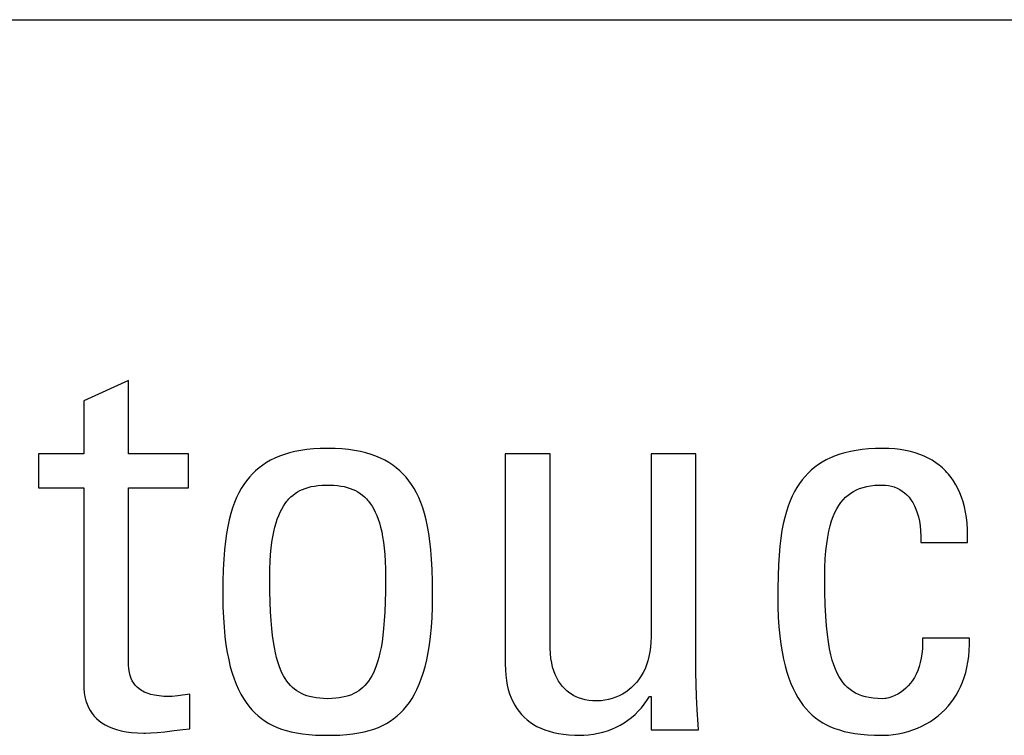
# Model space of a CAD drawing. Header units: millimetres. Extents: x -844 to -217, y -125 to 557.
# Tile 59 of 178: x -559.97 to -555.83, y 177.38 to 180.38. Entities that reach past the tile are written whole.
import ezdxf

# ---------------------------------------------------------------- set-up
doc = ezdxf.new("R2010")
doc.units = ezdxf.units.MM
doc.header["$LTSCALE"] = 23.1
doc.layers.add('R912005577_AM_0', color=7, linetype='CONTINUOUS')

msp = doc.modelspace()

# ---------------------------------------------------------------- linework, layer by layer
at = {"layer": 'R912005577_AM_0', "color": 7}
for p, q in [((-602.0654, 180.3809), (-550.0219, 180.3809)), ((-559.5109, 178.8666), (-559.6989, 178.7818)), ((-559.5109, 178.5594), (-559.5109, 178.8666)), ((-559.6989, 178.7818), (-559.6989, 178.5594)), ((-559.6989, 178.5594), (-559.8892, 178.5594)), ((-559.8892, 178.5594), (-559.8892, 178.4172)), ((-559.2586, 178.5594), (-559.5109, 178.5594)), ((-559.2586, 178.4172), (-559.2586, 178.5594)), ((-558.8769, 178.5496), (-558.8961, 178.5415)), ((-558.8566, 178.5569), (-558.8769, 178.5496)), ((-558.835, 178.5633), (-558.8566, 178.5569)), ((-558.8121, 178.5689), (-558.835, 178.5633)), ((-558.7879, 178.5736), (-558.8121, 178.5689)), ((-558.7621, 178.5773), (-558.7879, 178.5736)), ((-558.7347, 178.5801), (-558.7621, 178.5773)), ((-558.7056, 178.5817), (-558.7347, 178.5801)), ((-558.6747, 178.5823), (-558.7056, 178.5817)), ((-558.6437, 178.5817), (-558.6747, 178.5823)), ((-558.6147, 178.5801), (-558.6437, 178.5817)), ((-558.5873, 178.5773), (-558.6147, 178.5801)), ((-558.5615, 178.5736), (-558.5873, 178.5773)), ((-558.5372, 178.5689), (-558.5615, 178.5736)), ((-558.5143, 178.5633), (-558.5372, 178.5689)), ((-558.4928, 178.5569), (-558.5143, 178.5633)), ((-558.4724, 178.5496), (-558.4928, 178.5569)), ((-558.4532, 178.5415), (-558.4724, 178.5496)), ((-557.7415, 178.5594), (-557.9295, 178.5594)), ((-557.9295, 178.5594), (-557.9295, 177.6765)), ((-557.7415, 177.7568), (-557.7415, 178.5594)), ((-557.1292, 178.5594), (-557.3173, 178.5594)), ((-557.3173, 178.5594), (-557.3173, 177.7912)), ((-557.1292, 177.6421), (-557.1292, 178.5594)), ((-556.545, 178.5505), (-556.5641, 178.5426)), ((-556.5248, 178.5576), (-556.545, 178.5505)), ((-556.5035, 178.5639), (-556.5248, 178.5576)), ((-556.4808, 178.5693), (-556.5035, 178.5639)), ((-556.4568, 178.5738), (-556.4808, 178.5693)), ((-556.4313, 178.5775), (-556.4568, 178.5738)), ((-556.4043, 178.5801), (-556.4313, 178.5775)), ((-556.3756, 178.5818), (-556.4043, 178.5801)), ((-556.3451, 178.5823), (-556.3756, 178.5818)), ((-556.3444, 178.5823), (-556.3451, 178.5823)), ((-556.3189, 178.5817), (-556.3444, 178.5823)), ((-556.2946, 178.58), (-556.3189, 178.5817)), ((-556.2714, 178.5773), (-556.2946, 178.58)), ((-556.2494, 178.5736), (-556.2714, 178.5773)), ((-556.2283, 178.5689), (-556.2494, 178.5736)), ((-556.2083, 178.5633), (-556.2283, 178.5689)), ((-556.1893, 178.5568), (-556.2083, 178.5633)), ((-556.1713, 178.5494), (-556.1893, 178.5568)), ((-556.1541, 178.5412), (-556.1713, 178.5494)), ((-558.9475, 178.5122), (-558.9627, 178.5008)), ((-558.9314, 178.5227), (-558.9475, 178.5122)), ((-558.9142, 178.5325), (-558.9314, 178.5227)), ((-558.8961, 178.5415), (-558.9142, 178.5325)), ((-558.4351, 178.5325), (-558.4532, 178.5415)), ((-558.418, 178.5227), (-558.4351, 178.5325)), ((-558.4018, 178.5122), (-558.418, 178.5227)), ((-558.3866, 178.5008), (-558.4018, 178.5122)), ((-556.6151, 178.5141), (-556.6303, 178.503)), ((-556.5991, 178.5244), (-556.6151, 178.5141)), ((-556.5821, 178.5339), (-556.5991, 178.5244)), ((-556.5641, 178.5426), (-556.5821, 178.5339)), ((-556.1379, 178.5322), (-556.1541, 178.5412)), ((-556.1225, 178.5223), (-556.1379, 178.5322)), ((-556.108, 178.5116), (-556.1225, 178.5223)), ((-556.0943, 178.5001), (-556.108, 178.5116)), ((-558.9907, 178.4755), (-559.0035, 178.4615)), ((-558.9771, 178.4886), (-558.9907, 178.4755)), ((-558.9627, 178.5008), (-558.9771, 178.4886)), ((-558.3722, 178.4886), (-558.3866, 178.5008)), ((-558.3586, 178.4755), (-558.3722, 178.4886)), ((-558.3458, 178.4615), (-558.3586, 178.4755)), ((-556.6582, 178.4784), (-556.671, 178.4649)), ((-556.6446, 178.4911), (-556.6582, 178.4784)), ((-556.6303, 178.503), (-556.6446, 178.4911)), ((-556.0815, 178.4878), (-556.0943, 178.5001)), ((-556.0753, 178.4813), (-556.0815, 178.4878)), ((-556.0694, 178.4746), (-556.0753, 178.4813)), ((-556.0581, 178.4606), (-556.0694, 178.4746)), ((-559.027, 178.4306), (-559.0377, 178.4136)), ((-559.0156, 178.4466), (-559.027, 178.4306)), ((-559.0035, 178.4615), (-559.0156, 178.4466)), ((-558.7441, 178.4218), (-558.7304, 178.4244)), ((-558.7304, 178.4244), (-558.7157, 178.4265)), ((-558.7157, 178.4265), (-558.6998, 178.4279)), ((-558.6998, 178.4279), (-558.6827, 178.4285)), ((-558.6827, 178.4285), (-558.6747, 178.4286)), ((-558.6747, 178.4286), (-558.6666, 178.4285)), ((-558.6666, 178.4285), (-558.6494, 178.4279)), ((-558.6494, 178.4279), (-558.6336, 178.4265)), ((-558.6336, 178.4265), (-558.6189, 178.4244)), ((-558.6189, 178.4244), (-558.6052, 178.4218)), ((-558.3337, 178.4466), (-558.3458, 178.4615)), ((-558.3223, 178.4306), (-558.3337, 178.4466)), ((-558.3116, 178.4135), (-558.3223, 178.4306)), ((-556.6944, 178.4349), (-556.7052, 178.4184)), ((-556.6831, 178.4504), (-556.6944, 178.4349)), ((-556.671, 178.4649), (-556.6831, 178.4504)), ((-556.4121, 178.4223), (-556.3955, 178.4253)), ((-556.3955, 178.4253), (-556.3775, 178.4273)), ((-556.3775, 178.4273), (-556.3577, 178.4284)), ((-556.3577, 178.4284), (-556.3451, 178.4286)), ((-556.3451, 178.4286), (-556.3337, 178.4282)), ((-556.3337, 178.4282), (-556.3209, 178.4267)), ((-556.3209, 178.4267), (-556.3084, 178.4241)), ((-556.3084, 178.4241), (-556.2963, 178.4204)), ((-556.0476, 178.4457), (-556.0581, 178.4606)), ((-556.0379, 178.4299), (-556.0476, 178.4457)), ((-556.029, 178.4133), (-556.0379, 178.4299)), ((-559.8892, 178.4172), (-559.6989, 178.4172)), ((-559.6989, 178.4172), (-559.6989, 177.594)), ((-559.5109, 178.4172), (-559.2586, 178.4172)), ((-559.5108, 177.695), (-559.5109, 178.4172)), ((-559.0477, 178.3953), (-559.0571, 178.3759)), ((-559.0377, 178.4136), (-559.0477, 178.3953)), ((-558.8291, 178.3784), (-558.8203, 178.3861)), ((-558.8203, 178.3861), (-558.811, 178.393)), ((-558.811, 178.393), (-558.8013, 178.3994)), ((-558.8013, 178.3994), (-558.7911, 178.4051)), ((-558.7911, 178.4051), (-558.7804, 178.4102)), ((-558.7804, 178.4102), (-558.769, 178.4146)), ((-558.769, 178.4146), (-558.7569, 178.4185)), ((-558.7569, 178.4185), (-558.7441, 178.4218)), ((-558.6052, 178.4218), (-558.5923, 178.4185)), ((-558.5923, 178.4185), (-558.5803, 178.4146)), ((-558.5803, 178.4146), (-558.5689, 178.4101)), ((-558.5689, 178.4101), (-558.5581, 178.4051)), ((-558.5581, 178.4051), (-558.5479, 178.3994)), ((-558.5479, 178.3994), (-558.5382, 178.393)), ((-558.5382, 178.393), (-558.529, 178.386)), ((-558.529, 178.386), (-558.5201, 178.3783)), ((-558.3016, 178.3953), (-558.3116, 178.4135)), ((-558.2922, 178.3759), (-558.3016, 178.3953)), ((-556.7152, 178.4008), (-556.7247, 178.382)), ((-556.7052, 178.4184), (-556.7152, 178.4008)), ((-556.5008, 178.3772), (-556.4903, 178.3864)), ((-556.4903, 178.3864), (-556.4792, 178.3946)), ((-556.4792, 178.3946), (-556.4675, 178.4019)), ((-556.4675, 178.4019), (-556.455, 178.4083)), ((-556.455, 178.4083), (-556.4417, 178.4138)), ((-556.4417, 178.4138), (-556.4274, 178.4185)), ((-556.4274, 178.4185), (-556.4121, 178.4223)), ((-556.2963, 178.4204), (-556.2846, 178.4157)), ((-556.2846, 178.4157), (-556.2735, 178.4101)), ((-556.2735, 178.4101), (-556.2629, 178.4034)), ((-556.2629, 178.4034), (-556.2529, 178.3957)), ((-556.2529, 178.3957), (-556.2434, 178.3871)), ((-556.2434, 178.3871), (-556.2345, 178.3774)), ((-556.0209, 178.3956), (-556.029, 178.4133)), ((-556.0137, 178.377), (-556.0209, 178.3956)), ((-559.0658, 178.355), (-559.0739, 178.3327)), ((-559.0571, 178.3759), (-559.0658, 178.355)), ((-558.8606, 178.3397), (-558.8533, 178.3506)), ((-558.8533, 178.3506), (-558.8456, 178.3607)), ((-558.8456, 178.3607), (-558.8416, 178.3654)), ((-558.8416, 178.3654), (-558.8375, 178.3699)), ((-558.8375, 178.3699), (-558.8291, 178.3784)), ((-558.5201, 178.3783), (-558.5117, 178.3699)), ((-558.5117, 178.3699), (-558.5076, 178.3654)), ((-558.5076, 178.3654), (-558.5036, 178.3607)), ((-558.5036, 178.3607), (-558.496, 178.3506)), ((-558.496, 178.3506), (-558.4887, 178.3397)), ((-558.2835, 178.355), (-558.2922, 178.3759)), ((-558.2754, 178.3327), (-558.2835, 178.355)), ((-556.7335, 178.3619), (-556.7416, 178.3403)), ((-556.7247, 178.382), (-556.7335, 178.3619)), ((-556.5373, 178.3289), (-556.529, 178.3428)), ((-556.529, 178.3428), (-556.5201, 178.3555)), ((-556.5201, 178.3555), (-556.5107, 178.3669)), ((-556.5107, 178.3669), (-556.5008, 178.3772)), ((-556.2345, 178.3774), (-556.2262, 178.3666)), ((-556.2262, 178.3666), (-556.2186, 178.3548)), ((-556.2186, 178.3548), (-556.2116, 178.3418)), ((-556.2116, 178.3418), (-556.2052, 178.3275)), ((-556.0073, 178.3574), (-556.0137, 178.377)), ((-556.0018, 178.3367), (-556.0073, 178.3574)), ((-559.0813, 178.3087), (-559.088, 178.2829)), ((-559.0739, 178.3327), (-559.0813, 178.3087)), ((-558.8861, 178.2857), (-558.8803, 178.3009)), ((-558.8803, 178.3009), (-558.8741, 178.3149)), ((-558.8741, 178.3149), (-558.8675, 178.3278)), ((-558.8675, 178.3278), (-558.8606, 178.3397)), ((-558.4887, 178.3397), (-558.4817, 178.3278)), ((-558.4817, 178.3278), (-558.4751, 178.3149)), ((-558.4751, 178.3149), (-558.4689, 178.3009)), ((-558.4689, 178.3009), (-558.4631, 178.2857)), ((-558.268, 178.3087), (-558.2754, 178.3327)), ((-558.2613, 178.2829), (-558.268, 178.3087)), ((-556.7491, 178.3173), (-556.756, 178.2925)), ((-556.7416, 178.3403), (-556.7491, 178.3173)), ((-556.5525, 178.2966), (-556.5452, 178.3135)), ((-556.5452, 178.3135), (-556.5373, 178.3289)), ((-556.2052, 178.3275), (-556.1996, 178.312)), ((-556.1996, 178.312), (-556.1971, 178.3037)), ((-556.1971, 178.3037), (-556.1948, 178.2951)), ((-555.9972, 178.3149), (-556.0018, 178.3367)), ((-555.9936, 178.2919), (-555.9972, 178.3149)), ((-559.088, 178.2829), (-559.094, 178.2551)), ((-558.8966, 178.2513), (-558.8916, 178.2692)), ((-558.8916, 178.2692), (-558.8861, 178.2857)), ((-558.4631, 178.2857), (-558.4577, 178.2692)), ((-558.4577, 178.2692), (-558.4527, 178.2513)), ((-558.2553, 178.2551), (-558.2613, 178.2829)), ((-556.7622, 178.2659), (-556.7677, 178.2371)), ((-556.756, 178.2925), (-556.7622, 178.2659)), ((-556.5654, 178.2573), (-556.5592, 178.2779)), ((-556.5592, 178.2779), (-556.5525, 178.2966)), ((-556.1948, 178.2951), (-556.1908, 178.2768)), ((-556.1908, 178.2768), (-556.1877, 178.257)), ((-555.991, 178.2678), (-555.9936, 178.2919)), ((-555.9894, 178.2424), (-555.991, 178.2678)), ((-559.0993, 178.225), (-559.1039, 178.1923)), ((-559.094, 178.2551), (-559.0993, 178.225)), ((-558.9052, 178.2109), (-558.9012, 178.2319)), ((-558.9012, 178.2319), (-558.8966, 178.2513)), ((-558.4527, 178.2513), (-558.4481, 178.2319)), ((-558.4481, 178.2319), (-558.444, 178.2109)), ((-558.2499, 178.225), (-558.2553, 178.2551)), ((-558.2454, 178.1923), (-558.2499, 178.225)), ((-556.7677, 178.2371), (-556.7725, 178.2059)), ((-556.5759, 178.2098), (-556.571, 178.2347)), ((-556.571, 178.2347), (-556.5654, 178.2573)), ((-556.1877, 178.257), (-556.1856, 178.2357)), ((-556.1856, 178.2357), (-556.1845, 178.2127)), ((-555.9889, 178.2158), (-555.9894, 178.2424)), ((-559.1039, 178.1923), (-559.1077, 178.1566)), ((-558.9119, 178.1636), (-558.9088, 178.1882)), ((-558.9088, 178.1882), (-558.9052, 178.2109)), ((-558.444, 178.2109), (-558.4404, 178.1882)), ((-558.4404, 178.1882), (-558.4374, 178.1635)), ((-558.2415, 178.1566), (-558.2454, 178.1923)), ((-556.7725, 178.2059), (-556.7766, 178.172)), ((-556.5834, 178.1523), (-556.58, 178.1824)), ((-556.58, 178.1824), (-556.5759, 178.2098)), ((-556.1845, 178.2127), (-556.1846, 178.1879)), ((-556.1846, 178.1879), (-555.9896, 178.1879)), ((-555.9896, 178.1879), (-555.9889, 178.2158)), ((-559.1077, 178.1566), (-559.1108, 178.1173)), ((-558.9162, 178.1081), (-558.9143, 178.1369)), ((-558.9143, 178.1369), (-558.9119, 178.1636)), ((-558.4374, 178.1635), (-558.4349, 178.1369)), ((-558.4349, 178.1369), (-558.4331, 178.1081)), ((-558.2385, 178.1173), (-558.2415, 178.1566)), ((-556.7799, 178.1349), (-556.7825, 178.0938)), ((-556.7766, 178.172), (-556.7799, 178.1349)), ((-556.5859, 178.1193), (-556.5834, 178.1523)), ((-559.1108, 178.1173), (-559.113, 178.0735)), ((-558.9173, 178.077), (-558.9162, 178.1081)), ((-558.4331, 178.1081), (-558.432, 178.077)), ((-558.2363, 178.0735), (-558.2385, 178.1173)), ((-556.7825, 178.0938), (-556.7842, 178.0477)), ((-556.5875, 178.0831), (-556.5859, 178.1193)), ((-559.113, 178.0735), (-559.1144, 178.0239)), ((-558.9177, 178.0434), (-558.9173, 178.077)), ((-558.432, 178.077), (-558.4316, 178.0434)), ((-558.2349, 178.024), (-558.2363, 178.0735)), ((-556.5881, 178.0434), (-556.5875, 178.0831)), ((-559.1144, 178.0239), (-559.1149, 177.9658)), ((-558.9177, 178.0365), (-558.9177, 178.0434)), ((-558.9172, 177.9836), (-558.9177, 178.0365)), ((-558.4316, 178.0362), (-558.432, 177.9835)), ((-558.4316, 178.0434), (-558.4316, 178.0362)), ((-558.2344, 177.9659), (-558.2349, 178.024)), ((-556.7842, 178.0477), (-556.7851, 177.9948)), ((-556.5881, 178.0416), (-556.5881, 178.0434)), ((-556.5875, 177.979), (-556.5881, 178.0416)), ((-558.9161, 177.9372), (-558.9172, 177.9836)), ((-558.432, 177.9835), (-558.4331, 177.9371)), ((-556.7851, 177.9948), (-556.7853, 177.9631)), ((-556.5861, 177.9253), (-556.5875, 177.979)), ((-559.1149, 177.9658), (-559.1149, 177.9631)), ((-559.1149, 177.9631), (-559.1143, 177.9162)), ((-558.9144, 177.8961), (-558.9161, 177.9372)), ((-558.4331, 177.9371), (-558.4348, 177.8961)), ((-558.2349, 177.9162), (-558.2344, 177.9631)), ((-558.2344, 177.9631), (-558.2344, 177.9659)), ((-556.7853, 177.9631), (-556.7847, 177.9168)), ((-559.1143, 177.9162), (-559.1126, 177.8724)), ((-558.9122, 177.8595), (-558.9144, 177.8961)), ((-558.4348, 177.8961), (-558.4371, 177.8594)), ((-558.2366, 177.8724), (-558.2349, 177.9162)), ((-556.7847, 177.9168), (-556.7831, 177.8736)), ((-556.5838, 177.8786), (-556.5861, 177.9253)), ((-559.1126, 177.8724), (-559.1099, 177.8316)), ((-558.9094, 177.8267), (-558.9122, 177.8595)), ((-558.4371, 177.8594), (-558.4399, 177.8266)), ((-558.2393, 177.8316), (-558.2366, 177.8724)), ((-556.7831, 177.8736), (-556.7805, 177.8333)), ((-556.5808, 177.8377), (-556.5838, 177.8786)), ((-559.1099, 177.8316), (-559.1063, 177.7936)), ((-558.9062, 177.7971), (-558.9094, 177.8267)), ((-558.4399, 177.8266), (-558.4431, 177.7971)), ((-558.243, 177.7936), (-558.2393, 177.8316)), ((-556.7805, 177.8333), (-556.7769, 177.7958)), ((-556.5771, 177.8017), (-556.5808, 177.8377)), ((-559.1063, 177.7936), (-559.1018, 177.7583)), ((-558.9025, 177.7705), (-558.9062, 177.7971)), ((-558.8985, 177.7463), (-558.9025, 177.7705)), ((-558.4467, 177.7705), (-558.4508, 177.7463)), ((-558.4431, 177.7971), (-558.4467, 177.7705)), ((-558.2475, 177.7583), (-558.243, 177.7936)), ((-557.3178, 177.7692), (-557.3195, 177.7482)), ((-557.3173, 177.7912), (-557.3178, 177.7692)), ((-556.7769, 177.7958), (-556.7725, 177.7607)), ((-556.5728, 177.7699), (-556.5771, 177.8017)), ((-556.568, 177.7415), (-556.5728, 177.7699)), ((-556.1775, 177.7634), (-556.1784, 177.7415)), ((-555.9805, 177.7866), (-556.1777, 177.7866)), ((-556.1777, 177.7866), (-556.1775, 177.7634)), ((-555.9805, 177.7598), (-555.9805, 177.7866)), ((-559.1018, 177.7583), (-559.0964, 177.7253)), ((-559.0964, 177.7253), (-559.0902, 177.6947)), ((-558.894, 177.7244), (-558.8985, 177.7463)), ((-558.8892, 177.7045), (-558.894, 177.7244)), ((-558.4553, 177.7244), (-558.4601, 177.7045)), ((-558.4508, 177.7463), (-558.4553, 177.7244)), ((-558.259, 177.6947), (-558.2529, 177.7253)), ((-558.2529, 177.7253), (-558.2475, 177.7583)), ((-557.7412, 177.7426), (-557.7415, 177.7568)), ((-557.74, 177.7212), (-557.7412, 177.7426)), ((-557.3222, 177.7282), (-557.326, 177.7092)), ((-557.3195, 177.7482), (-557.3222, 177.7282)), ((-556.7725, 177.7607), (-556.7673, 177.7281)), ((-556.7673, 177.7281), (-556.7613, 177.6977)), ((-556.5625, 177.7162), (-556.568, 177.7415)), ((-556.1784, 177.7415), (-556.1804, 177.7209)), ((-555.9838, 177.7094), (-555.9816, 177.734)), ((-555.9816, 177.734), (-555.9805, 177.7598)), ((-559.5103, 177.6741), (-559.5108, 177.695)), ((-559.0902, 177.6947), (-559.0834, 177.6663)), ((-558.8841, 177.6864), (-558.8892, 177.7045)), ((-558.8786, 177.6698), (-558.8841, 177.6864)), ((-558.4652, 177.6864), (-558.4707, 177.6698)), ((-558.4601, 177.7045), (-558.4652, 177.6864)), ((-558.2659, 177.6663), (-558.259, 177.6947)), ((-557.7377, 177.7012), (-557.74, 177.7212)), ((-557.7345, 177.6824), (-557.7377, 177.7012)), ((-557.7304, 177.6648), (-557.7345, 177.6824)), ((-557.3306, 177.6912), (-557.3362, 177.6741)), ((-557.326, 177.7092), (-557.3306, 177.6912)), ((-556.7613, 177.6977), (-556.7546, 177.6695)), ((-556.5566, 177.6937), (-556.5625, 177.7162)), ((-556.5502, 177.6734), (-556.5566, 177.6937)), ((-556.1874, 177.6834), (-556.1922, 177.6664)), ((-556.1834, 177.7016), (-556.1874, 177.6834)), ((-556.1804, 177.7209), (-556.1834, 177.7016)), ((-555.9914, 177.6633), (-555.9871, 177.6858)), ((-555.9871, 177.6858), (-555.9838, 177.7094)), ((-559.5089, 177.657), (-559.5103, 177.6741)), ((-559.5066, 177.6422), (-559.5089, 177.657)), ((-559.5035, 177.6291), (-559.5066, 177.6422)), ((-559.0834, 177.6663), (-559.0758, 177.6398)), ((-559.0758, 177.6398), (-559.0676, 177.6152)), ((-558.8727, 177.6547), (-558.8786, 177.6698)), ((-558.8666, 177.641), (-558.8727, 177.6547)), ((-558.8601, 177.6283), (-558.8666, 177.641)), ((-558.4827, 177.641), (-558.4892, 177.6283)), ((-558.4766, 177.6548), (-558.4827, 177.641)), ((-558.4707, 177.6698), (-558.4766, 177.6548)), ((-558.2817, 177.6152), (-558.2735, 177.6398)), ((-558.2735, 177.6398), (-558.2659, 177.6663)), ((-557.9295, 177.6765), (-557.9289, 177.6527)), ((-557.9289, 177.6527), (-557.9273, 177.6302)), ((-557.7254, 177.6484), (-557.7304, 177.6648)), ((-557.7196, 177.6332), (-557.7254, 177.6484)), ((-557.3501, 177.6426), (-557.3583, 177.6282)), ((-557.3427, 177.6579), (-557.3501, 177.6426)), ((-557.3362, 177.6741), (-557.3427, 177.6579)), ((-557.1286, 177.5929), (-557.1292, 177.6421)), ((-556.7546, 177.6695), (-556.7472, 177.6432)), ((-556.7472, 177.6432), (-556.7392, 177.6187)), ((-556.5433, 177.6553), (-556.5502, 177.6734)), ((-556.536, 177.6389), (-556.5433, 177.6553)), ((-556.5282, 177.6243), (-556.536, 177.6389)), ((-556.1979, 177.6504), (-556.2045, 177.6355)), ((-556.1922, 177.6664), (-556.1979, 177.6504)), ((-556.0028, 177.621), (-555.9966, 177.6417)), ((-555.9966, 177.6417), (-555.9914, 177.6633)), ((-559.4996, 177.6173), (-559.5035, 177.6291)), ((-559.4948, 177.6067), (-559.4996, 177.6173)), ((-559.4891, 177.597), (-559.4948, 177.6067)), ((-559.0676, 177.6152), (-559.0587, 177.5924)), ((-558.8533, 177.6168), (-558.8601, 177.6283)), ((-558.8462, 177.6062), (-558.8533, 177.6168)), ((-558.8387, 177.5965), (-558.8462, 177.6062)), ((-558.5031, 177.6062), (-558.5106, 177.5965)), ((-558.496, 177.6168), (-558.5031, 177.6062)), ((-558.4892, 177.6283), (-558.496, 177.6168)), ((-558.2905, 177.5924), (-558.2817, 177.6152)), ((-557.9273, 177.6302), (-557.9246, 177.609)), ((-557.9246, 177.609), (-557.921, 177.5889)), ((-557.713, 177.6191), (-557.7196, 177.6332)), ((-557.7057, 177.606), (-557.713, 177.6191)), ((-557.6977, 177.594), (-557.7057, 177.606)), ((-557.3771, 177.602), (-557.3877, 177.5901)), ((-557.3673, 177.6147), (-557.3771, 177.602)), ((-557.3583, 177.6282), (-557.3673, 177.6147)), ((-556.7392, 177.6187), (-556.7306, 177.5959)), ((-556.52, 177.611), (-556.5282, 177.6243)), ((-556.5112, 177.5991), (-556.52, 177.611)), ((-556.5019, 177.5884), (-556.5112, 177.5991)), ((-556.2198, 177.6087), (-556.2286, 177.5967)), ((-556.2118, 177.6216), (-556.2198, 177.6087)), ((-556.2045, 177.6355), (-556.2118, 177.6216)), ((-556.0179, 177.5823), (-556.0099, 177.6012)), ((-556.0099, 177.6012), (-556.0028, 177.621)), ((-559.6989, 177.594), (-559.6983, 177.5744)), ((-559.6983, 177.5744), (-559.6965, 177.5561)), ((-559.6965, 177.5561), (-559.6936, 177.5392)), ((-559.4824, 177.5882), (-559.4891, 177.597)), ((-559.4748, 177.5801), (-559.4824, 177.5882)), ((-559.466, 177.5727), (-559.4748, 177.5801)), ((-559.456, 177.566), (-559.466, 177.5727)), ((-559.4505, 177.5629), (-559.456, 177.566)), ((-559.4446, 177.5599), (-559.4505, 177.5629)), ((-559.4318, 177.5546), (-559.4446, 177.5599)), ((-559.0587, 177.5924), (-559.0492, 177.5711)), ((-559.0492, 177.5711), (-559.0392, 177.5514)), ((-558.8308, 177.5876), (-558.8387, 177.5965)), ((-558.8226, 177.5795), (-558.8308, 177.5876)), ((-558.8139, 177.5721), (-558.8226, 177.5795)), ((-558.8047, 177.5653), (-558.8139, 177.5721)), ((-558.7951, 177.5592), (-558.8047, 177.5653)), ((-558.7849, 177.5538), (-558.7951, 177.5592)), ((-558.5543, 177.5592), (-558.5645, 177.5538)), ((-558.5446, 177.5653), (-558.5543, 177.5592)), ((-558.5354, 177.5721), (-558.5446, 177.5653)), ((-558.5267, 177.5795), (-558.5354, 177.5721)), ((-558.5185, 177.5876), (-558.5267, 177.5795)), ((-558.5106, 177.5965), (-558.5185, 177.5876)), ((-558.3101, 177.5514), (-558.3, 177.5711)), ((-558.3, 177.5711), (-558.2905, 177.5924)), ((-557.921, 177.5889), (-557.9165, 177.5701)), ((-557.9165, 177.5701), (-557.9111, 177.5523)), ((-557.689, 177.5829), (-557.6977, 177.594)), ((-557.6797, 177.5728), (-557.689, 177.5829)), ((-557.6696, 177.5637), (-557.6797, 177.5728)), ((-557.6589, 177.5554), (-557.6696, 177.5637)), ((-557.4237, 177.5599), (-557.437, 177.5516)), ((-557.411, 177.5691), (-557.4237, 177.5599)), ((-557.399, 177.5792), (-557.411, 177.5691)), ((-557.3877, 177.5901), (-557.399, 177.5792)), ((-557.1269, 177.5408), (-557.1286, 177.5929)), ((-556.7306, 177.5959), (-556.7213, 177.5747)), ((-556.7213, 177.5747), (-556.7115, 177.555)), ((-556.4921, 177.5787), (-556.5019, 177.5884)), ((-556.4816, 177.57), (-556.4921, 177.5787)), ((-556.4705, 177.5623), (-556.4816, 177.57)), ((-556.4586, 177.5555), (-556.4705, 177.5623)), ((-556.2703, 177.5582), (-556.2821, 177.551)), ((-556.259, 177.5664), (-556.2703, 177.5582)), ((-556.2482, 177.5755), (-556.259, 177.5664)), ((-556.2381, 177.5856), (-556.2482, 177.5755)), ((-556.2286, 177.5967), (-556.2381, 177.5856)), ((-556.0365, 177.547), (-556.0268, 177.5643)), ((-556.0268, 177.5643), (-556.0179, 177.5823)), ((-559.6936, 177.5392), (-559.6897, 177.5234)), ((-559.6897, 177.5234), (-559.6847, 177.5087)), ((-559.4173, 177.5501), (-559.4318, 177.5546)), ((-559.401, 177.5464), (-559.4173, 177.5501)), ((-559.3826, 177.5437), (-559.401, 177.5464)), ((-559.3619, 177.5419), (-559.3826, 177.5437)), ((-559.3388, 177.5413), (-559.3619, 177.5419)), ((-559.3275, 177.5419), (-559.3388, 177.5413)), ((-559.3042, 177.5445), (-559.3275, 177.5419)), ((-559.254, 177.5504), (-559.3042, 177.5445)), ((-559.254, 177.4059), (-559.254, 177.5504)), ((-559.0392, 177.5514), (-559.0285, 177.5331)), ((-559.0285, 177.5331), (-559.0173, 177.5161)), ((-559.0173, 177.5161), (-559.0055, 177.5004)), ((-558.7741, 177.5489), (-558.7849, 177.5538)), ((-558.7626, 177.5446), (-558.7741, 177.5489)), ((-558.7504, 177.5409), (-558.7626, 177.5446)), ((-558.7373, 177.5379), (-558.7504, 177.5409)), ((-558.7234, 177.5354), (-558.7373, 177.5379)), ((-558.7083, 177.5336), (-558.7234, 177.5354)), ((-558.6922, 177.5325), (-558.7083, 177.5336)), ((-558.6747, 177.5321), (-558.6922, 177.5325)), ((-558.6572, 177.5325), (-558.6747, 177.5321)), ((-558.641, 177.5336), (-558.6572, 177.5325)), ((-558.626, 177.5354), (-558.641, 177.5336)), ((-558.612, 177.5379), (-558.626, 177.5354)), ((-558.599, 177.5409), (-558.612, 177.5379)), ((-558.5867, 177.5446), (-558.599, 177.5409)), ((-558.5753, 177.5489), (-558.5867, 177.5446)), ((-558.5645, 177.5538), (-558.5753, 177.5489)), ((-558.3437, 177.5004), (-558.3319, 177.5161)), ((-558.3319, 177.5161), (-558.3207, 177.5331)), ((-558.3207, 177.5331), (-558.3101, 177.5514)), ((-557.9111, 177.5523), (-557.9048, 177.5355)), ((-557.9048, 177.5355), (-557.8977, 177.5198)), ((-557.8977, 177.5198), (-557.8897, 177.5049)), ((-557.6474, 177.5481), (-557.6589, 177.5554)), ((-557.6413, 177.5447), (-557.6474, 177.5481)), ((-557.6351, 177.5416), (-557.6413, 177.5447)), ((-557.6221, 177.5361), (-557.6351, 177.5416)), ((-557.6083, 177.5315), (-557.6221, 177.5361)), ((-557.5937, 177.5278), (-557.6083, 177.5315)), ((-557.5782, 177.5251), (-557.5937, 177.5278)), ((-557.5617, 177.5235), (-557.5782, 177.5251)), ((-557.5443, 177.5229), (-557.5617, 177.5235)), ((-557.5421, 177.5229), (-557.5443, 177.5229)), ((-557.5267, 177.5237), (-557.5421, 177.5229)), ((-557.5112, 177.5256), (-557.5267, 177.5237)), ((-557.4957, 177.5286), (-557.5112, 177.5256)), ((-557.4804, 177.5328), (-557.4957, 177.5286)), ((-557.4655, 177.538), (-557.4804, 177.5328)), ((-557.451, 177.5443), (-557.4655, 177.538)), ((-557.437, 177.5516), (-557.451, 177.5443)), ((-557.3458, 177.5088), (-557.3345, 177.5246)), ((-557.3345, 177.5246), (-557.3241, 177.5413)), ((-557.3241, 177.5413), (-557.3173, 177.5413)), ((-557.3173, 177.5413), (-557.3173, 177.4013)), ((-557.124, 177.4849), (-557.1269, 177.5408)), ((-556.7115, 177.555), (-556.7012, 177.5367)), ((-556.7012, 177.5367), (-556.6902, 177.5197)), ((-556.6902, 177.5197), (-556.6845, 177.5117)), ((-556.4459, 177.5495), (-556.4586, 177.5555)), ((-556.4323, 177.5444), (-556.4459, 177.5495)), ((-556.4176, 177.5401), (-556.4323, 177.5444)), ((-556.4018, 177.5367), (-556.4176, 177.5401)), ((-556.3845, 177.5342), (-556.4018, 177.5367)), ((-556.3657, 177.5327), (-556.3845, 177.5342)), ((-556.3451, 177.5321), (-556.3657, 177.5327)), ((-556.3355, 177.5327), (-556.3451, 177.5321)), ((-556.3306, 177.5334), (-556.3355, 177.5327)), ((-556.3189, 177.536), (-556.3306, 177.5334)), ((-556.3067, 177.5398), (-556.3189, 177.536)), ((-556.2943, 177.5448), (-556.3067, 177.5398)), ((-556.2821, 177.551), (-556.2943, 177.5448)), ((-556.0708, 177.5), (-556.0585, 177.5149)), ((-556.0585, 177.5149), (-556.0471, 177.5306)), ((-556.0471, 177.5306), (-556.0365, 177.547)), ((-559.6847, 177.5087), (-559.6788, 177.495)), ((-559.6788, 177.495), (-559.6719, 177.4822)), ((-559.6719, 177.4822), (-559.664, 177.4703)), ((-559.0055, 177.5004), (-558.9931, 177.4858)), ((-558.9931, 177.4858), (-558.9801, 177.4724)), ((-558.3691, 177.4724), (-558.3561, 177.4858)), ((-558.3561, 177.4858), (-558.3437, 177.5004)), ((-557.8897, 177.5049), (-557.881, 177.491)), ((-557.881, 177.491), (-557.8714, 177.4779)), ((-557.8714, 177.4779), (-557.861, 177.4656)), ((-557.3846, 177.466), (-557.3709, 177.4794)), ((-557.3709, 177.4794), (-557.3579, 177.4937)), ((-557.3579, 177.4937), (-557.3458, 177.5088)), ((-557.1196, 177.4242), (-557.124, 177.4849)), ((-556.6845, 177.5117), (-556.6787, 177.5039)), ((-556.6787, 177.5039), (-556.6666, 177.4893)), ((-556.6666, 177.4893), (-556.654, 177.4758)), ((-556.654, 177.4758), (-556.6407, 177.4633)), ((-556.0979, 177.4725), (-556.084, 177.4859)), ((-556.084, 177.4859), (-556.0708, 177.5)), ((-559.664, 177.4703), (-559.6551, 177.4591)), ((-559.6551, 177.4591), (-559.6452, 177.4488)), ((-559.6452, 177.4488), (-559.6342, 177.4392)), ((-559.6342, 177.4392), (-559.6221, 177.4304)), ((-558.9801, 177.4724), (-558.9665, 177.4599)), ((-558.9665, 177.4599), (-558.9522, 177.4485)), ((-558.9522, 177.4485), (-558.9372, 177.438)), ((-558.9372, 177.438), (-558.9214, 177.4284)), ((-558.4279, 177.4284), (-558.4121, 177.438)), ((-558.4121, 177.438), (-558.3971, 177.4485)), ((-558.3971, 177.4485), (-558.3828, 177.46)), ((-558.3828, 177.46), (-558.3691, 177.4724)), ((-557.861, 177.4656), (-557.8498, 177.4541)), ((-557.8498, 177.4541), (-557.8377, 177.4434)), ((-557.8377, 177.4434), (-557.8248, 177.4335)), ((-557.8248, 177.4335), (-557.811, 177.4243)), ((-557.4302, 177.431), (-557.4143, 177.4418)), ((-557.4143, 177.4418), (-557.3991, 177.4534)), ((-557.3991, 177.4534), (-557.3846, 177.466)), ((-556.6407, 177.4633), (-556.6268, 177.4517)), ((-556.6268, 177.4517), (-556.6123, 177.4411)), ((-556.6123, 177.4411), (-556.5969, 177.4314)), ((-556.1622, 177.4267), (-556.1449, 177.4369)), ((-556.1449, 177.4369), (-556.1284, 177.448)), ((-556.1284, 177.448), (-556.1127, 177.4598)), ((-556.1127, 177.4598), (-556.0979, 177.4725)), ((-559.6221, 177.4304), (-559.6088, 177.4223)), ((-559.6088, 177.4223), (-559.5941, 177.4149)), ((-559.5941, 177.4149), (-559.5781, 177.4084)), ((-559.5781, 177.4084), (-559.5606, 177.4026)), ((-559.5606, 177.4026), (-559.5415, 177.3976)), ((-559.5415, 177.3976), (-559.5205, 177.3936)), ((-559.5205, 177.3936), (-559.4977, 177.3905)), ((-559.3902, 177.3901), (-559.3589, 177.3935)), ((-559.3589, 177.3935), (-559.3193, 177.3987)), ((-559.3193, 177.3987), (-559.2826, 177.4032)), ((-559.2826, 177.4032), (-559.254, 177.4059)), ((-558.9214, 177.4284), (-558.9048, 177.4197)), ((-558.9048, 177.4197), (-558.8872, 177.4117)), ((-558.8872, 177.4117), (-558.8686, 177.4047)), ((-558.8686, 177.4047), (-558.8488, 177.3984)), ((-558.8488, 177.3984), (-558.8277, 177.393)), ((-558.8277, 177.393), (-558.8051, 177.3883)), ((-558.5442, 177.3883), (-558.5216, 177.393)), ((-558.5216, 177.393), (-558.5005, 177.3984)), ((-558.5005, 177.3984), (-558.4807, 177.4047)), ((-558.4807, 177.4047), (-558.4621, 177.4118)), ((-558.4621, 177.4118), (-558.4445, 177.4197)), ((-558.4445, 177.4197), (-558.4279, 177.4284)), ((-557.811, 177.4243), (-557.7962, 177.4159)), ((-557.7962, 177.4159), (-557.7804, 177.4083)), ((-557.7804, 177.4083), (-557.7636, 177.4015)), ((-557.7636, 177.4015), (-557.7457, 177.3955)), ((-557.7457, 177.3955), (-557.7266, 177.3903)), ((-557.539, 177.3867), (-557.5195, 177.3916)), ((-557.5195, 177.3916), (-557.5005, 177.3974)), ((-557.5005, 177.3974), (-557.482, 177.4043)), ((-557.482, 177.4043), (-557.4641, 177.4123)), ((-557.4641, 177.4123), (-557.4469, 177.4212)), ((-557.4469, 177.4212), (-557.4302, 177.431)), ((-557.3173, 177.4013), (-557.1178, 177.4013)), ((-557.1178, 177.4013), (-557.1196, 177.4242)), ((-556.5969, 177.4314), (-556.5808, 177.4225)), ((-556.5808, 177.4225), (-556.5638, 177.4144)), ((-556.5638, 177.4144), (-556.5459, 177.4072)), ((-556.5459, 177.4072), (-556.5268, 177.4007)), ((-556.5268, 177.4007), (-556.5065, 177.395)), ((-556.5065, 177.395), (-556.4849, 177.3901)), ((-556.2589, 177.3892), (-556.2385, 177.3947)), ((-556.2385, 177.3947), (-556.2185, 177.4013)), ((-556.2185, 177.4013), (-556.199, 177.4088)), ((-556.199, 177.4088), (-556.1802, 177.4173)), ((-556.1802, 177.4173), (-556.1622, 177.4267)), ((-559.4977, 177.3905), (-559.4728, 177.3885)), ((-559.4728, 177.3885), (-559.4458, 177.3877)), ((-559.4458, 177.3877), (-559.4397, 177.3876)), ((-559.4397, 177.3876), (-559.4164, 177.3882)), ((-559.4164, 177.3882), (-559.3902, 177.3901)), ((-558.8051, 177.3883), (-558.7808, 177.3846)), ((-558.7808, 177.3846), (-558.7544, 177.3816)), ((-558.7544, 177.3816), (-558.7257, 177.3796)), ((-558.7257, 177.3796), (-558.6939, 177.3786)), ((-558.6939, 177.3786), (-558.6747, 177.3784)), ((-558.6747, 177.3784), (-558.6554, 177.3786)), ((-558.6554, 177.3786), (-558.6236, 177.3796)), ((-558.6236, 177.3796), (-558.5948, 177.3817)), ((-558.5948, 177.3817), (-558.5685, 177.3846)), ((-558.5685, 177.3846), (-558.5442, 177.3883)), ((-557.7266, 177.3903), (-557.7063, 177.386)), ((-557.7063, 177.386), (-557.6848, 177.3826)), ((-557.6848, 177.3826), (-557.6619, 177.3802)), ((-557.6619, 177.3802), (-557.6376, 177.3788)), ((-557.6376, 177.3788), (-557.6176, 177.3784)), ((-557.6176, 177.3784), (-557.6001, 177.3788)), ((-557.6001, 177.3788), (-557.5794, 177.3803)), ((-557.5794, 177.3803), (-557.559, 177.383)), ((-557.559, 177.383), (-557.539, 177.3867)), ((-556.4849, 177.3901), (-556.4616, 177.386)), ((-556.4616, 177.386), (-556.4366, 177.3828)), ((-556.4366, 177.3828), (-556.4094, 177.3804)), ((-556.4094, 177.3804), (-556.3795, 177.379)), ((-556.3795, 177.379), (-556.3462, 177.3784)), ((-556.3462, 177.3784), (-556.3451, 177.3784)), ((-556.3451, 177.3784), (-556.34, 177.3785)), ((-556.34, 177.3785), (-556.3205, 177.3794)), ((-556.3205, 177.3794), (-556.3002, 177.3815)), ((-556.3002, 177.3815), (-556.2796, 177.3848)), ((-556.2796, 177.3848), (-556.2589, 177.3892))]:
    msp.add_line(p, q, dxfattribs=at)

doc.saveas('drawing.dxf')
